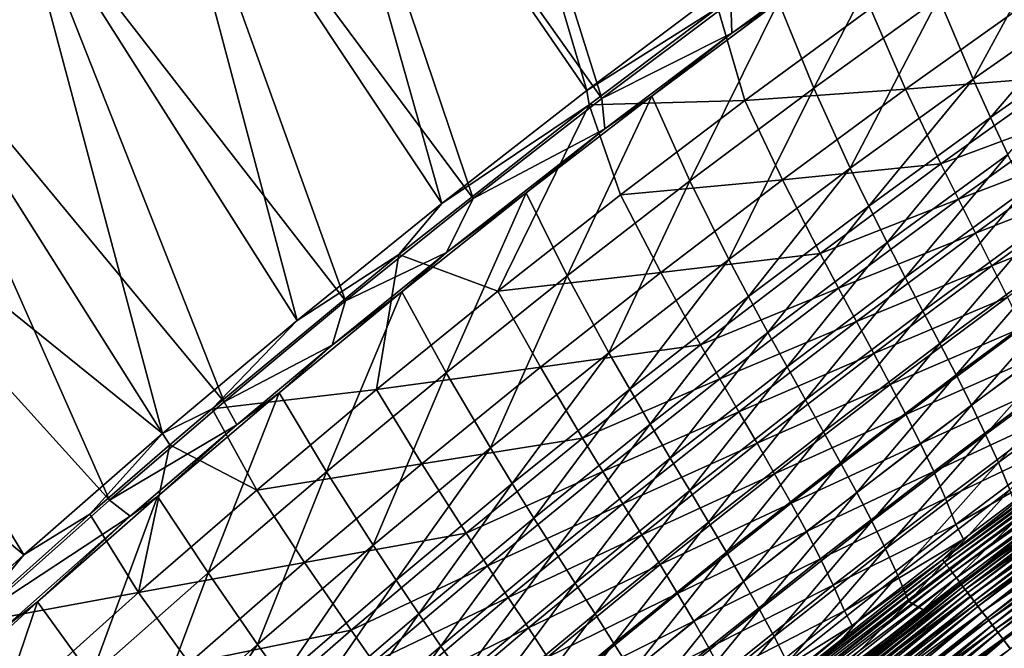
# Model space of a CAD drawing. Header units: metres. Extents: x 0 to 1400, y -1400 to 0.
# Tile 149 of 256: x 351 to 445, y -283 to -223. Entities that reach past the tile are written whole.
import ezdxf

# ---------------------------------------------------------------- set-up
doc = ezdxf.new("R2010")
doc.units = ezdxf.units.M

msp = doc.modelspace()

# ---------------------------------------------------------------- linework, layer by layer
at = {"layer": 'None'}
for points in [[(389.868927, -178.063004, -3), (405.125092, -229.643143, -32.124153), (376.485687, -188.060333, -3)], [(406.549713, -230.433655, -29.539), (390.284088, -178.718384), (376.916565, -188.705032)], [(418.276337, -219.787537, -32.124081), (405.125092, -229.643143, -32.124153), (389.868927, -178.063004, -3)], [(406.549713, -230.433655, -29.539), (418.886383, -221.191742, -29.538929), (390.284088, -178.718384)], [(376.485687, -188.060333, -3), (391.25882, -240.43689, -32.124329), (363.275513, -198.285278, -3)], [(405.125092, -229.643143, -32.124153), (391.25882, -240.43689, -32.124329), (376.485687, -188.060333, -3)], [(394.247223, -239.975235, -29.539145), (376.916565, -188.705032), (363.721893, -198.918945)], [(394.247223, -239.975235, -29.539145), (406.549713, -230.433655, -29.539), (376.916565, -188.705032)], [(363.275513, -198.285278, -3), (377.451752, -251.612366, -32.124611), (350.241486, -208.733871, -3)], [(391.25882, -240.43689, -32.124329), (377.451752, -251.612366, -32.124611), (363.275513, -198.285278, -3)], [(382.071991, -249.750107, -29.539373), (363.721893, -198.918945), (350.703094, -209.356155)], [(382.071991, -249.750107, -29.539373), (394.247223, -239.975235, -29.539145), (363.721893, -198.918945)], [(350.241486, -208.733871, -3), (364.581055, -262.43161, -32.124992), (337.386749, -219.402237, -3)], [(377.451752, -251.612366, -32.124611), (364.581055, -262.43161, -32.124992), (350.241486, -208.733871, -3)], [(370.466888, -259.386841, -29.539682), (350.703094, -209.356155), (337.863342, -220.012817)], [(370.466888, -259.386841, -29.539682), (382.071991, -249.750107, -29.539373), (350.703094, -209.356155)], [(435.685944, -212.385529, -32.367619), (423.445007, -221.180862, -32.36771), (426.804535, -229.435547, -88.086761)], [(426.804535, -229.435547, -88.086761), (438.770447, -220.792068, -88.094604), (435.685944, -212.385529, -32.367619)], [(450.859802, -212.358688, -88.101669), (438.770447, -220.792068, -88.094604), (442.034821, -228.567627, -143.929352)], [(442.034821, -228.567627, -143.929352), (453.889862, -220.25209, -143.941757), (450.859802, -212.358688, -88.101669)], [(418.97348, -224.191254, -30.962154), (426.525879, -218.668625, -30.962074), (418.886383, -221.191742, -29.538929)], [(423.445007, -221.180862, -32.36771), (426.525879, -218.668625, -30.962074), (418.97348, -224.191254, -30.962154)], [(364.581055, -262.43161, -32.124992), (324.714417, -230.286621, -3), (337.386749, -219.402237, -3)], [(359.50293, -268.789154, -29.540066), (337.863342, -220.012817), (325.205688, -230.885178)], [(359.50293, -268.789154, -29.540066), (370.466888, -259.386841, -29.539682), (337.863342, -220.012817)], [(405.125092, -229.643143, -32.124153), (418.276337, -219.787537, -32.124081), (417.65683, -221.760574, -32.845112)], [(430.306396, -237.082565, -143.915741), (438.770447, -220.792068, -88.094604), (426.804535, -229.435547, -88.086761)], [(438.770447, -220.792068, -88.094604), (430.306396, -237.082565, -143.915741), (442.034821, -228.567627, -143.929352)], [(447.479797, -221.077103, -144.376114), (435.577972, -229.537247, -144.363708), (432.227142, -221.821411, -88.54998)], [(450.659882, -228.317886, -200.266312), (435.577972, -229.537247, -144.363708), (447.479797, -221.077103, -144.376114)], [(443.692963, -232.234283, -171.877625), (453.889862, -220.25209, -143.941757), (442.034821, -228.567627, -143.929352)], [(443.692963, -232.234283, -171.877625), (455.442017, -223.970825, -171.891785), (453.889862, -220.25209, -143.941757)], [(405.125092, -229.643143, -32.124153), (417.65683, -221.760574, -32.845112), (405.335663, -231.032303, -32.845123)], [(405.335663, -231.032303, -32.845123), (417.65683, -221.760574, -32.845112), (420.220612, -230.613205, -88.542046)], [(406.549713, -230.433655, -29.539), (418.97348, -224.191254, -30.962154), (418.886383, -221.191742, -29.538929)], [(414.964905, -238.287079, -88.078094), (423.445007, -221.180862, -32.36771), (411.324646, -230.195923, -32.367607)], [(411.324646, -230.195923, -32.367607), (423.445007, -221.180862, -32.36771), (418.97348, -224.191254, -30.962154)], [(423.445007, -221.180862, -32.36771), (414.964905, -238.287079, -88.078094), (426.804535, -229.435547, -88.086761)], [(420.220612, -230.613205, -88.542046), (417.65683, -221.760574, -32.845112), (432.227142, -221.821411, -88.54998)], [(435.577972, -229.537247, -144.363708), (420.220612, -230.613205, -88.542046), (432.227142, -221.821411, -88.54998)], [(406.834717, -233.317627, -30.962219), (418.97348, -224.191254, -30.962154), (406.549713, -230.433655, -29.539)], [(418.97348, -224.191254, -30.962154), (406.834717, -233.317627, -30.962219), (411.324646, -230.195923, -32.367607)], [(445.346222, -235.761826, -199.840591), (455.442017, -223.970825, -171.891785), (443.692963, -232.234283, -171.877625)], [(442.034821, -228.567627, -143.929352), (430.306396, -237.082565, -143.915741), (432.071564, -240.692032, -171.862091)], [(432.071564, -240.692032, -171.862091), (443.692963, -232.234283, -171.877625), (442.034821, -228.567627, -143.929352)], [(435.577972, -229.537247, -144.363708), (450.659882, -228.317886, -200.266312), (438.965759, -236.671829, -200.250839)], [(438.965759, -236.671829, -200.250839), (450.659882, -228.317886, -200.266312), (452.231659, -231.731934, -228.230682)], [(426.804535, -229.435547, -88.086761), (414.964905, -238.287079, -88.078094), (418.707306, -245.79454, -143.900864)], [(418.707306, -245.79454, -143.900864), (430.306396, -237.082565, -143.915741), (426.804535, -229.435547, -88.086761)], [(420.220612, -230.613205, -88.542046), (435.577972, -229.537247, -144.363708), (423.81131, -238.195221, -144.349991)], [(423.81131, -238.195221, -144.349991), (435.577972, -229.537247, -144.363708), (438.965759, -236.671829, -200.250839)], [(351.309082, -274.013214, -32.125519), (312.2276, -241.383362, -3), (324.714417, -230.286621, -3)], [(364.581055, -262.43161, -32.124992), (351.309082, -274.013214, -32.125519), (324.714417, -230.286621, -3)], [(391.25882, -240.43689, -32.124329), (405.125092, -229.643143, -32.124153), (405.335663, -231.032303, -32.845123)], [(394.247223, -239.975235, -29.539145), (406.834717, -233.317627, -30.962219), (406.549713, -230.433655, -29.539)], [(406.834717, -233.317627, -30.962219), (399.327728, -239.428986, -32.367287), (411.324646, -230.195923, -32.367607)], [(411.324646, -230.195923, -32.367607), (399.327728, -239.428986, -32.367287), (403.254395, -247.344681, -88.068581)], [(403.254395, -247.344681, -88.068581), (414.964905, -238.287079, -88.078094), (411.324646, -230.195923, -32.367607)], [(347.248077, -279.65564, -29.540611), (359.50293, -268.789154, -29.540066), (325.205688, -230.885178)], [(391.25882, -240.43689, -32.124329), (405.335663, -231.032303, -32.845123), (387.146393, -245.322464, -32.845139)], [(387.146393, -245.322464, -32.845139), (405.335663, -231.032303, -32.845123), (396.616425, -248.811935, -88.523766)], [(405.335663, -231.032303, -32.845123), (408.349365, -239.610855, -88.533318), (396.616425, -248.811935, -88.523766)], [(408.349365, -239.610855, -88.533318), (405.335663, -231.032303, -32.845123), (420.220612, -230.613205, -88.542046)], [(408.349365, -239.610855, -88.533318), (420.220612, -230.613205, -88.542046), (423.81131, -238.195221, -144.349991)], [(433.825165, -244.166168, -199.823578), (443.692963, -232.234283, -171.877625), (432.071564, -240.692032, -171.862091)], [(433.825165, -244.166168, -199.823578), (445.346222, -235.761826, -199.840591), (443.692963, -232.234283, -171.877625)], [(440.632568, -240.037506, -228.21434), (438.965759, -236.671829, -200.250839), (452.231659, -231.731934, -228.230682)], [(440.632568, -240.037506, -228.21434), (452.231659, -231.731934, -228.230682), (453.768311, -235.01825, -256.205261)], [(391.705719, -245.138489, -30.962172), (406.834717, -233.317627, -30.962219), (394.247223, -239.975235, -29.539145)], [(399.327728, -239.428986, -32.367287), (406.834717, -233.317627, -30.962219), (391.705719, -245.138489, -30.962172)], [(442.259613, -243.277771, -256.188538), (440.632568, -240.037506, -228.21434), (453.768311, -235.01825, -256.205261)], [(455.252747, -238.184219, -284.1875), (442.259613, -243.277771, -256.188538), (453.768311, -235.01825, -256.205261)], [(435.551575, -247.510941, -227.797989), (445.346222, -235.761826, -199.840591), (433.825165, -244.166168, -199.823578)], [(435.551575, -247.510941, -227.797989), (446.977966, -239.156876, -227.815918), (445.346222, -235.761826, -199.840591)], [(420.580261, -249.341537, -171.845123), (430.306396, -237.082565, -143.915741), (418.707306, -245.79454, -143.900864)], [(430.306396, -237.082565, -143.915741), (420.580261, -249.341537, -171.845123), (432.071564, -240.692032, -171.862091)], [(423.81131, -238.195221, -144.349991), (438.965759, -236.671829, -200.250839), (427.40799, -245.213943, -200.233719)], [(427.40799, -245.213943, -200.233719), (438.965759, -236.671829, -200.250839), (440.632568, -240.037506, -228.21434)], [(407.240234, -254.701248, -143.884705), (414.964905, -238.287079, -88.078094), (403.254395, -247.344681, -88.068581)], [(414.964905, -238.287079, -88.078094), (407.240234, -254.701248, -143.884705), (418.707306, -245.79454, -143.900864)], [(408.349365, -239.610855, -88.533318), (423.81131, -238.195221, -144.349991), (412.182739, -247.048309, -144.334915)], [(412.182739, -247.048309, -144.334915), (423.81131, -238.195221, -144.349991), (427.40799, -245.213943, -200.233719)], [(455.252747, -238.184219, -284.1875), (443.830597, -246.399323, -284.170929), (442.259613, -243.277771, -256.188538)], [(455.252747, -238.184219, -284.1875), (456.667786, -241.237122, -312.172607), (443.830597, -246.399323, -284.170929)], [(391.676086, -256.606415, -88.058197), (399.327728, -239.428986, -32.367287), (387.457336, -248.878372, -32.366722)], [(387.457336, -248.878372, -32.366722), (399.327728, -239.428986, -32.367287), (391.705719, -245.138489, -30.962172)], [(399.327728, -239.428986, -32.367287), (391.676086, -256.606415, -88.058197), (403.254395, -247.344681, -88.068581)], [(396.616425, -248.811935, -88.523766), (408.349365, -239.610855, -88.533318), (412.182739, -247.048309, -144.334915)], [(437.235168, -250.7323, -255.782822), (446.977966, -239.156876, -227.815918), (435.551575, -247.510941, -227.797989)], [(437.235168, -250.7323, -255.782822), (448.571594, -242.426102, -255.801071), (446.977966, -239.156876, -227.815918)], [(377.451752, -251.612366, -32.124611), (391.25882, -240.43689, -32.124329), (387.146393, -245.322464, -32.845139)], [(382.071991, -249.750107, -29.539373), (391.705719, -245.138489, -30.962172), (394.247223, -239.975235, -29.539145)], [(432.071564, -240.692032, -171.862091), (420.580261, -249.341537, -171.845123), (422.434723, -252.757156, -199.805038)], [(422.434723, -252.757156, -199.805038), (433.825165, -244.166168, -199.823578), (432.071564, -240.692032, -171.862091)], [(429.170135, -248.526749, -228.196259), (427.40799, -245.213943, -200.233719), (440.632568, -240.037506, -228.21434)], [(429.170135, -248.526749, -228.196259), (440.632568, -240.037506, -228.21434), (442.259613, -243.277771, -256.188538)], [(351.309082, -274.013214, -32.125519), (337.305481, -286.72464, -32.126244), (312.2276, -241.383362, -3)], [(456.667786, -241.237122, -312.172607), (445.329224, -249.408798, -312.156647), (443.830597, -246.399323, -284.170929)], [(438.860321, -253.836212, -283.77536), (448.571594, -242.426102, -255.801071), (437.235168, -250.7323, -255.782822)], [(438.860321, -253.836212, -283.77536), (450.110565, -245.576141, -283.793427), (448.571594, -242.426102, -255.801071)], [(430.887695, -251.716583, -256.170044), (429.170135, -248.526749, -228.196259), (442.259613, -243.277771, -256.188538)], [(443.830597, -246.399323, -284.170929), (430.887695, -251.716583, -256.170044), (442.259613, -243.277771, -256.188538)], [(424.256104, -256.046661, -227.778458), (433.825165, -244.166168, -199.823578), (422.434723, -252.757156, -199.805038)], [(424.256104, -256.046661, -227.778458), (435.551575, -247.510941, -227.797989), (433.825165, -244.166168, -199.823578)], [(377.451752, -251.612366, -32.124611), (387.146393, -245.322464, -32.845139), (369.31781, -260.06012, -32.845161)], [(369.31781, -260.06012, -32.845161), (387.146393, -245.322464, -32.845139), (385.024902, -258.213989, -88.513382)], [(380.786407, -253.990204, -30.962036), (391.705719, -245.138489, -30.962172), (382.071991, -249.750107, -29.539373)], [(391.705719, -245.138489, -30.962172), (380.786407, -253.990204, -30.962036), (387.457336, -248.878372, -32.366722)], [(387.146393, -245.322464, -32.845139), (396.616425, -248.811935, -88.523766), (385.024902, -258.213989, -88.513382)], [(412.182739, -247.048309, -144.334915), (427.40799, -245.213943, -200.233719), (415.989349, -253.941299, -200.21489)], [(415.989349, -253.941299, -200.21489), (427.40799, -245.213943, -200.233719), (429.170135, -248.526749, -228.196259)], [(440.411407, -256.828674, -311.773041), (450.110565, -245.576141, -283.793427), (438.860321, -253.836212, -283.77536)], [(440.411407, -256.828674, -311.773041), (451.578308, -248.613708, -311.790375), (450.110565, -245.576141, -283.793427)], [(418.707306, -245.79454, -143.900864), (407.240234, -254.701248, -143.884705), (409.221649, -258.180359, -171.826721)], [(409.221649, -258.180359, -171.826721), (420.580261, -249.341537, -171.845123), (418.707306, -245.79454, -143.900864)], [(443.830597, -246.399323, -284.170929), (432.54538, -254.789505, -284.152557), (430.887695, -251.716583, -256.170044)], [(443.830597, -246.399323, -284.170929), (445.329224, -249.408798, -312.156647), (432.54538, -254.789505, -284.152557)], [(403.254395, -247.344681, -88.068581), (391.676086, -256.606415, -88.058197), (395.908051, -263.800446, -143.867218)], [(395.908051, -263.800446, -143.867218), (407.240234, -254.701248, -143.884705), (403.254395, -247.344681, -88.068581)], [(396.616425, -248.811935, -88.523766), (412.182739, -247.048309, -144.334915), (400.695221, -256.093811, -144.318436)], [(400.695221, -256.093811, -144.318436), (412.182739, -247.048309, -144.334915), (415.989349, -253.941299, -200.21489)], [(426.029846, -259.215363, -255.762924), (435.551575, -247.510941, -227.797989), (424.256104, -256.046661, -227.778458)], [(426.029846, -259.215363, -255.762924), (437.235168, -250.7323, -255.782822), (435.551575, -247.510941, -227.797989)], [(380.786407, -253.990204, -30.962036), (375.716583, -258.54245, -32.365887), (387.457336, -248.878372, -32.366722)], [(387.457336, -248.878372, -32.366722), (375.716583, -258.54245, -32.365887), (380.233124, -266.070374, -88.046898)], [(380.233124, -266.070374, -88.046898), (391.676086, -256.606415, -88.058197), (387.457336, -248.878372, -32.366722)], [(385.024902, -258.213989, -88.513382), (396.616425, -248.811935, -88.523766), (400.695221, -256.093811, -144.318436)], [(411.177307, -261.532135, -199.784927), (420.580261, -249.341537, -171.845123), (409.221649, -258.180359, -171.826721)], [(420.580261, -249.341537, -171.845123), (411.177307, -261.532135, -199.784927), (422.434723, -252.757156, -199.805038)], [(417.846893, -257.196564, -228.176407), (415.989349, -253.941299, -200.21489), (429.170135, -248.526749, -228.196259)], [(417.846893, -257.196564, -228.176407), (429.170135, -248.526749, -228.196259), (430.887695, -251.716583, -256.170044)], [(441.872864, -259.71579, -339.773346), (451.578308, -248.613708, -311.790375), (440.411407, -256.828674, -311.773041)], [(441.872864, -259.71579, -339.773346), (452.958344, -251.545578, -339.789429), (451.578308, -248.613708, -311.790375)], [(370.466888, -259.386841, -29.539682), (380.786407, -253.990204, -30.962036), (382.071991, -249.750107, -29.539373)], [(445.329224, -249.408798, -312.156647), (434.12793, -257.751465, -312.138977), (432.54538, -254.789505, -284.152557)], [(445.329224, -249.408798, -312.156647), (446.739258, -252.312805, -340.14035), (434.12793, -257.751465, -312.138977)], [(427.741364, -262.268463, -283.755676), (437.235168, -250.7323, -255.782822), (426.029846, -259.215363, -255.762924)], [(427.741364, -262.268463, -283.755676), (438.860321, -253.836212, -283.77536), (437.235168, -250.7323, -255.782822)], [(364.581055, -262.43161, -32.124992), (377.451752, -251.612366, -32.124611), (369.31781, -260.06012, -32.845161)], [(419.654999, -260.331482, -256.149719), (417.846893, -257.196564, -228.176407), (430.887695, -251.716583, -256.170044)], [(432.54538, -254.789505, -284.152557), (419.654999, -260.331482, -256.149719), (430.887695, -251.716583, -256.170044)], [(443.229218, -262.503723, -367.77478), (452.958344, -251.545578, -339.789429), (441.872864, -259.71579, -339.773346)], [(443.229218, -262.503723, -367.77478), (454.234161, -254.378586, -367.789093), (452.958344, -251.545578, -339.789429)], [(422.434723, -252.757156, -199.805038), (411.177307, -261.532135, -199.784927), (413.093781, -264.761261, -227.757294)], [(413.093781, -264.761261, -227.757294), (424.256104, -256.046661, -227.778458), (422.434723, -252.757156, -199.805038)], [(446.739258, -252.312805, -340.14035), (435.619995, -260.608398, -340.123901), (434.12793, -257.751465, -312.138977)], [(446.739258, -252.312805, -340.14035), (448.044373, -255.117966, -368.116638), (435.619995, -260.608398, -340.123901)], [(371.67511, -261.589539, -30.961853), (380.786407, -253.990204, -30.962036), (370.466888, -259.386841, -29.539682)], [(375.716583, -258.54245, -32.365887), (380.786407, -253.990204, -30.962036), (371.67511, -261.589539, -30.961853)], [(400.695221, -256.093811, -144.318436), (415.989349, -253.941299, -200.21489), (404.712555, -262.850922, -200.194336)], [(404.712555, -262.850922, -200.194336), (415.989349, -253.941299, -200.21489), (417.846893, -257.196564, -228.176407)], [(429.376068, -265.211334, -311.75412), (438.860321, -253.836212, -283.77536), (427.741364, -262.268463, -283.755676)], [(429.376068, -265.211334, -311.75412), (440.411407, -256.828674, -311.773041), (438.860321, -253.836212, -283.77536)], [(397.998474, -267.206024, -171.806824), (407.240234, -254.701248, -143.884705), (395.908051, -263.800446, -143.867218)], [(407.240234, -254.701248, -143.884705), (397.998474, -267.206024, -171.806824), (409.221649, -258.180359, -171.826721)], [(432.54538, -254.789505, -284.152557), (421.399445, -263.35141, -284.132385), (419.654999, -260.331482, -256.149719)], [(432.54538, -254.789505, -284.152557), (434.12793, -257.751465, -312.138977), (421.399445, -263.35141, -284.132385)], [(444.464966, -265.198639, -395.776611), (454.234161, -254.378586, -367.789093), (443.229218, -262.503723, -367.77478)], [(444.464966, -265.198639, -395.776611), (455.389404, -257.119659, -395.788635), (454.234161, -254.378586, -367.789093)], [(448.044373, -255.117966, -368.116638), (437.006256, -263.366241, -368.101868), (435.619995, -260.608398, -340.123901)], [(448.044373, -255.117966, -368.116638), (449.228363, -257.831116, -396.08252), (437.006256, -263.366241, -368.101868)], [(384.713654, -273.089935, -143.848389), (391.676086, -256.606415, -88.058197), (380.233124, -266.070374, -88.046898)], [(391.676086, -256.606415, -88.058197), (384.713654, -273.089935, -143.848389), (395.908051, -263.800446, -143.867218)], [(385.024902, -258.213989, -88.513382), (400.695221, -256.093811, -144.318436), (389.351715, -265.329041, -144.300537)], [(389.351715, -265.329041, -144.300537), (400.695221, -256.093811, -144.318436), (404.712555, -262.850922, -200.194336)], [(414.957642, -267.872284, -255.741348), (424.256104, -256.046661, -227.778458), (413.093781, -264.761261, -227.757294)], [(414.957642, -267.872284, -255.741348), (426.029846, -259.215363, -255.762924), (424.256104, -256.046661, -227.778458)], [(430.919525, -268.049316, -339.755768), (440.411407, -256.828674, -311.773041), (429.376068, -265.211334, -311.75412)], [(430.919525, -268.049316, -339.755768), (441.872864, -259.71579, -339.773346), (440.411407, -256.828674, -311.773041)], [(406.665497, -266.043823, -228.154709), (404.712555, -262.850922, -200.194336), (417.846893, -257.196564, -228.176407)], [(406.665497, -266.043823, -228.154709), (417.846893, -257.196564, -228.176407), (419.654999, -260.331482, -256.149719)], [(434.12793, -257.751465, -312.138977), (423.06601, -266.261658, -312.119507), (421.399445, -263.35141, -284.132385)], [(434.12793, -257.751465, -312.138977), (435.619995, -260.608398, -340.123901), (423.06601, -266.261658, -312.119507)], [(445.564667, -267.806488, -423.774719), (455.389404, -257.119659, -395.788635), (444.464966, -265.198639, -395.776611)], [(368.928772, -275.734711, -88.034653), (375.716583, -258.54245, -32.365887), (364.108734, -268.419647, -32.364754)], [(364.108734, -268.419647, -32.364754), (375.716583, -258.54245, -32.365887), (371.67511, -261.589539, -30.961853)], [(375.716583, -258.54245, -32.365887), (368.928772, -275.734711, -88.034653), (380.233124, -266.070374, -88.046898)], [(369.31781, -260.06012, -32.845161), (385.024902, -258.213989, -88.513382), (373.577911, -267.814575, -88.502129)], [(373.577911, -267.814575, -88.502129), (385.024902, -258.213989, -88.513382), (389.351715, -265.329041, -144.300537)], [(409.221649, -258.180359, -171.826721), (397.998474, -267.206024, -171.806824), (400.05545, -270.488556, -199.763214)], [(400.05545, -270.488556, -199.763214), (411.177307, -261.532135, -199.784927), (409.221649, -258.180359, -171.826721)], [(449.228363, -257.831116, -396.08252), (438.271545, -266.031189, -396.069916), (437.006256, -263.366241, -368.101868)], [(438.271545, -266.031189, -396.069916), (449.228363, -257.831116, -396.08252), (450.275421, -260.459778, -424.044678)], [(359.50293, -268.789154, -29.540066), (371.67511, -261.589539, -30.961853), (370.466888, -259.386841, -29.539682)], [(416.755524, -270.869751, -283.734344), (426.029846, -259.215363, -255.762924), (414.957642, -267.872284, -255.741348)], [(416.755524, -270.869751, -283.734344), (427.741364, -262.268463, -283.755676), (426.029846, -259.215363, -255.762924)], [(439.127197, -274.476654, -470.480652), (451.688324, -264.574493, -468.745636), (459.893524, -259.020935, -470.494019)], [(439.127197, -274.476654, -470.480652), (459.893524, -259.020935, -470.494019), (460.053314, -259.243713, -472.231567)], [(460.053314, -259.243713, -472.231567), (439.293182, -274.694214, -472.218781), (439.127197, -274.476654, -470.480652)], [(460.260071, -259.532074, -473.957581), (439.293182, -274.694214, -472.218781), (460.053314, -259.243713, -472.231567)], [(460.260071, -259.532074, -473.957581), (439.508057, -274.975922, -473.945374), (439.293182, -274.694214, -472.218781)], [(460.513214, -259.885162, -475.667664), (439.508057, -274.975922, -473.945374), (460.260071, -259.532074, -473.957581)], [(364.581055, -262.43161, -32.124992), (369.31781, -260.06012, -32.845161), (365.282867, -263.500153, -32.845169)], [(365.282867, -263.500153, -32.845169), (369.31781, -260.06012, -32.845161), (373.577911, -267.814575, -88.502129)], [(408.563965, -269.119232, -256.127533), (406.665497, -266.043823, -228.154709), (419.654999, -260.331482, -256.149719)], [(421.399445, -263.35141, -284.132385), (408.563965, -269.119232, -256.127533), (419.654999, -260.331482, -256.149719)], [(435.619995, -260.608398, -340.123901), (424.640503, -269.067474, -340.105743), (423.06601, -266.261658, -312.119507)], [(435.619995, -260.608398, -340.123901), (437.006256, -263.366241, -368.101868), (424.640503, -269.067474, -340.105743)], [(432.357269, -270.787872, -367.759094), (441.872864, -259.71579, -339.773346), (430.919525, -268.049316, -339.755768)], [(432.357269, -270.787872, -367.759094), (443.229218, -262.503723, -367.77478), (441.872864, -259.71579, -339.773346)], [(439.401001, -268.610046, -424.034729), (438.271545, -266.031189, -396.069916), (450.275421, -260.459778, -424.044678)], [(450.275421, -260.459778, -424.044678), (451.169769, -263.011719, -452.012177), (439.401001, -268.610046, -424.034729)], [(460.513214, -259.885162, -475.667664), (439.77124, -275.320984, -475.656067), (439.508057, -274.975922, -473.945374)], [(460.812103, -260.302063, -477.357452), (439.77124, -275.320984, -475.656067), (460.513214, -259.885162, -475.667664)], [(460.812103, -260.302063, -477.357452), (440.082062, -275.728546, -477.346466), (439.77124, -275.320984, -475.656067)], [(440.082062, -275.728546, -477.346466), (460.812103, -260.302063, -477.357452), (461.156097, -260.781921, -479.022614)], [(361.496155, -270.316864, -30.961563), (371.67511, -261.589539, -30.961853), (359.50293, -268.789154, -29.540066)], [(371.67511, -261.589539, -30.961853), (361.496155, -270.316864, -30.961563), (364.108734, -268.419647, -32.364754)], [(402.066895, -273.651978, -227.734451), (411.177307, -261.532135, -199.784927), (400.05545, -270.488556, -199.763214)], [(411.177307, -261.532135, -199.784927), (402.066895, -273.651978, -227.734451), (413.093781, -264.761261, -227.757294)], [(461.156097, -260.781921, -479.022614), (440.43985, -276.197754, -479.012238), (440.082062, -275.728546, -477.346466)], [(461.544617, -261.323914, -480.658752), (440.43985, -276.197754, -479.012238), (461.156097, -260.781921, -479.022614)], [(461.544617, -261.323914, -480.658752), (440.843994, -276.727722, -480.649017), (440.43985, -276.197754, -479.012238)], [(461.97699, -261.927124, -482.261536), (440.843994, -276.727722, -480.649017), (461.544617, -261.323914, -480.658752)], [(461.587708, -261.465942, -470.097321), (447.402618, -271.503632, -468.48407), (440.918243, -276.851013, -470.085052)], [(440.918243, -276.851013, -470.085052), (441.071136, -277.051361, -471.686035), (461.587708, -261.465942, -470.097321)], [(461.587708, -261.465942, -470.097321), (441.071136, -277.051361, -471.686035), (461.734894, -261.671143, -471.697815)], [(351.309082, -274.013214, -32.125519), (364.581055, -262.43161, -32.124992), (357.635986, -270.129089, -32.845177)], [(357.635986, -270.129089, -32.845177), (364.581055, -262.43161, -32.124992), (365.282867, -263.500153, -32.845169)], [(418.47403, -273.758301, -311.733612), (427.741364, -262.268463, -283.755676), (416.755524, -270.869751, -283.734344)], [(418.47403, -273.758301, -311.733612), (429.376068, -265.211334, -311.75412), (427.741364, -262.268463, -283.755676)], [(433.674866, -273.432556, -395.763397), (443.229218, -262.503723, -367.77478), (432.357269, -270.787872, -367.759094)], [(433.674866, -273.432556, -395.763397), (444.464966, -265.198639, -395.776611), (443.229218, -262.503723, -367.77478)], [(461.97699, -261.927124, -482.261536), (441.293793, -277.317627, -482.252441), (440.843994, -276.727722, -480.649017)], [(441.071136, -277.051361, -471.686035), (441.269073, -277.310852, -473.276398), (461.734894, -261.671143, -471.697815)], [(461.734894, -261.671143, -471.697815), (441.269073, -277.310852, -473.276398), (461.925385, -261.936737, -473.287628)], [(461.925385, -261.936737, -473.287628), (441.269073, -277.310852, -473.276398), (441.511475, -277.628693, -474.852112)], [(462.452484, -262.590515, -483.826843), (441.293793, -277.317627, -482.252441), (461.97699, -261.927124, -482.261536)], [(461.925385, -261.936737, -473.287628), (441.511475, -277.628693, -474.852112), (462.158539, -262.261932, -474.862762)], [(462.158539, -262.261932, -474.862762), (441.511475, -277.628693, -474.852112), (441.79776, -278.004089, -476.409149)], [(462.158539, -262.261932, -474.862762), (441.79776, -278.004089, -476.409149), (462.433868, -262.645905, -476.41922)], [(389.351715, -265.329041, -144.300537), (404.712555, -262.850922, -200.194336), (393.580322, -271.93985, -200.171982)], [(393.580322, -271.93985, -200.171982), (404.712555, -262.850922, -200.194336), (406.665497, -266.043823, -228.154709)], [(421.399445, -263.35141, -284.132385), (410.394989, -272.081757, -284.110291), (408.563965, -269.119232, -256.127533)], [(421.399445, -263.35141, -284.132385), (423.06601, -266.261658, -312.119507), (410.394989, -272.081757, -284.110291)], [(437.006256, -263.366241, -368.101868), (426.108704, -271.774078, -368.085632), (424.640503, -269.067474, -340.105743)], [(437.006256, -263.366241, -368.101868), (438.271545, -266.031189, -396.069916), (426.108704, -271.774078, -368.085632)], [(451.169769, -263.011719, -452.012177), (440.379913, -271.109894, -452.005432), (439.401001, -268.610046, -424.034729)], [(440.379913, -271.109894, -452.005432), (451.169769, -263.011719, -452.012177), (451.688324, -264.574493, -468.745636)], [(462.452484, -262.590515, -483.826843), (441.788513, -277.966461, -483.81839), (441.293793, -277.317627, -482.252441)], [(462.969879, -263.312378, -485.351563), (441.788513, -277.966461, -483.81839), (462.452484, -262.590515, -483.826843)], [(462.969879, -263.312378, -485.351563), (442.326874, -278.672546, -485.343719), (441.788513, -277.966461, -483.81839)], [(462.433868, -262.645905, -476.41922), (441.79776, -278.004089, -476.409149), (442.127319, -278.436249, -477.943481)], [(442.127319, -278.436249, -477.943481), (462.750763, -263.087891, -477.953003), (462.433868, -262.645905, -476.41922)], [(442.499573, -278.924408, -479.451111), (462.750763, -263.087891, -477.953003), (442.127319, -278.436249, -477.943481)], [(463.527832, -264.09082, -486.832794), (442.326874, -278.672546, -485.343719), (462.969879, -263.312378, -485.351563)], [(462.750763, -263.087891, -477.953003), (442.499573, -278.924408, -479.451111), (463.108612, -263.587097, -479.460022)], [(357.635986, -270.129089, -32.845177), (365.282867, -263.500153, -32.845169), (362.278534, -277.611267, -88.489983)], [(365.282867, -263.500153, -32.845169), (373.577911, -267.814575, -88.502129), (362.278534, -277.611267, -88.489983)], [(395.908051, -263.800446, -143.867218), (384.713654, -273.089935, -143.848389), (386.913452, -276.416229, -171.7854)], [(386.913452, -276.416229, -171.7854), (397.998474, -267.206024, -171.806824), (395.908051, -263.800446, -143.867218)], [(463.527832, -264.09082, -486.832794), (442.907471, -279.43399, -486.825592), (442.326874, -278.672546, -485.343719)], [(463.108612, -263.587097, -479.460022), (442.499573, -278.924408, -479.451111), (442.91391, -279.467773, -480.928009)], [(464.124939, -264.923981, -488.2677), (442.907471, -279.43399, -486.825592), (463.527832, -264.09082, -486.832794)], [(463.506897, -264.14267, -480.93634), (463.108612, -263.587097, -479.460022), (442.91391, -279.467773, -480.928009)], [(442.91391, -279.467773, -480.928009), (443.369598, -280.06543, -482.370392), (463.506897, -264.14267, -480.93634)], [(443.369598, -280.06543, -482.370392), (463.944916, -264.753723, -482.378143), (463.506897, -264.14267, -480.93634)], [(373.577911, -267.814575, -88.502129), (389.351715, -265.329041, -144.300537), (378.155212, -274.751282, -144.281158)], [(378.155212, -274.751282, -144.281158), (389.351715, -265.329041, -144.300537), (393.580322, -271.93985, -200.171982)], [(413.093781, -264.761261, -227.757294), (402.066895, -273.651978, -227.734451), (404.020691, -276.700165, -255.718079)], [(404.020691, -276.700165, -255.718079), (414.957642, -267.872284, -255.741348), (413.093781, -264.761261, -227.757294)], [(420.099854, -276.542603, -339.736664), (429.376068, -265.211334, -311.75412), (418.47403, -273.758301, -311.733612)], [(420.099854, -276.542603, -339.736664), (430.919525, -268.049316, -339.755768), (429.376068, -265.211334, -311.75412)], [(434.857941, -275.988556, -423.764465), (444.464966, -265.198639, -395.776611), (433.674866, -273.432556, -395.763397)], [(434.857941, -275.988556, -423.764465), (445.564667, -267.806488, -423.774719), (444.464966, -265.198639, -395.776611)], [(441.135437, -272.504303, -468.739349), (451.688324, -264.574493, -468.745636), (439.127197, -274.476654, -470.480652)], [(441.135437, -272.504303, -468.739349), (440.379913, -271.109894, -452.005432), (451.688324, -264.574493, -468.745636)], [(464.124939, -264.923981, -488.2677), (443.528839, -280.248993, -488.261078), (442.907471, -279.43399, -486.825592)], [(463.944916, -264.753723, -482.378143), (443.369598, -280.06543, -482.370392), (443.865509, -280.71579, -483.77536)], [(464.759918, -265.809906, -489.653381), (443.528839, -280.248993, -488.261078), (464.124939, -264.923981, -488.2677)], [(464.421509, -265.41861, -483.782532), (463.944916, -264.753723, -482.378143), (443.865509, -280.71579, -483.77536)], [(380.233124, -266.070374, -88.046898), (368.928772, -275.734711, -88.034653), (373.660095, -282.567596, -143.828156)], [(373.660095, -282.567596, -143.828156), (384.713654, -273.089935, -143.848389), (380.233124, -266.070374, -88.046898)], [(395.628479, -275.065521, -228.131134), (393.580322, -271.93985, -200.171982), (406.665497, -266.043823, -228.154709)], [(395.628479, -275.065521, -228.131134), (406.665497, -266.043823, -228.154709), (408.563965, -269.119232, -256.127533)], [(423.06601, -266.261658, -312.119507), (412.145599, -274.935974, -312.098206), (410.394989, -272.081757, -284.110291)], [(423.06601, -266.261658, -312.119507), (424.640503, -269.067474, -340.105743), (412.145599, -274.935974, -312.098206)], [(438.271545, -266.031189, -396.069916), (427.456512, -274.386963, -396.056183), (426.108704, -271.774078, -368.085632)], [(427.456512, -274.386963, -396.056183), (438.271545, -266.031189, -396.069916), (439.401001, -268.610046, -424.034729)], [(464.759918, -265.809906, -489.653381), (444.189636, -281.115692, -489.647369), (443.528839, -280.248993, -488.261078)], [(464.421509, -265.41861, -483.782532), (443.865509, -280.71579, -483.77536), (444.400269, -281.417175, -485.140289)], [(465.431366, -266.746765, -490.986969), (444.189636, -281.115692, -489.647369), (464.759918, -265.809906, -489.653381)], [(464.935455, -266.13562, -485.146912), (464.421509, -265.41861, -483.782532), (444.400269, -281.417175, -485.140289)], [(444.400269, -281.417175, -485.140289), (444.972626, -282.167877, -486.462524), (464.935455, -266.13562, -485.146912)], [(444.972626, -282.167877, -486.462524), (465.485504, -266.902985, -486.468567), (464.935455, -266.13562, -485.146912)], [(389.071747, -279.623901, -199.739853), (397.998474, -267.206024, -171.806824), (386.913452, -276.416229, -171.7854)], [(397.998474, -267.206024, -171.806824), (389.071747, -279.623901, -199.739853), (400.05545, -270.488556, -199.763214)], [(465.431366, -266.746765, -490.986969), (444.888428, -282.032227, -490.981537), (444.189636, -281.115692, -489.647369)], [(466.137909, -267.732666, -492.265594), (444.888428, -282.032227, -490.981537), (465.431366, -266.746765, -490.986969)], [(444.972626, -282.167877, -486.462524), (445.581299, -282.966187, -487.73938), (465.485504, -266.902985, -486.468567)], [(362.278534, -277.611267, -88.489983), (373.577911, -267.814575, -88.502129), (378.155212, -274.751282, -144.281158)], [(405.904755, -279.636993, -283.711273), (414.957642, -267.872284, -255.741348), (404.020691, -276.700165, -255.718079)], [(405.904755, -279.636993, -283.711273), (416.755524, -270.869751, -283.734344), (414.957642, -267.872284, -255.741348)], [(421.61972, -279.227448, -367.742004), (430.919525, -268.049316, -339.755768), (420.099854, -276.542603, -339.736664)], [(421.61972, -279.227448, -367.742004), (432.357269, -270.787872, -367.759094), (430.919525, -268.049316, -339.755768)], [(435.891907, -278.460785, -451.754364), (445.564667, -267.806488, -423.774719), (434.857941, -275.988556, -423.764465)], [(435.891907, -278.460785, -451.754364), (446.512726, -270.332855, -451.761139), (445.564667, -267.806488, -423.774719)], [(466.137909, -267.732666, -492.265594), (445.623779, -282.996735, -492.260712), (444.888428, -282.032227, -490.981537)], [(347.248077, -279.65564, -29.540611), (361.496155, -270.316864, -30.961563), (359.50293, -268.789154, -29.540066)], [(361.496155, -270.316864, -30.961563), (352.637177, -278.508362, -32.363293), (364.108734, -268.419647, -32.364754)], [(364.108734, -268.419647, -32.364754), (352.637177, -278.508362, -32.363293), (357.766357, -285.597595, -88.021439)], [(357.766357, -285.597595, -88.021439), (368.928772, -275.734711, -88.034653), (364.108734, -268.419647, -32.364754)], [(397.617035, -278.07663, -256.103394), (395.628479, -275.065521, -228.131134), (408.563965, -269.119232, -256.127533)], [(410.394989, -272.081757, -284.110291), (397.617035, -278.07663, -256.103394), (408.563965, -269.119232, -256.127533)], [(424.640503, -269.067474, -340.105743), (413.802795, -277.686493, -340.085876), (412.145599, -274.935974, -312.098206)], [(424.640503, -269.067474, -340.105743), (426.108704, -271.774078, -368.085632), (413.802795, -277.686493, -340.085876)], [(428.670227, -276.912262, -424.024017), (427.456512, -274.386963, -396.056183), (439.401001, -268.610046, -424.034729)], [(439.401001, -268.610046, -424.034729), (440.379913, -271.109894, -452.005432), (428.670227, -276.912262, -424.024017)], [(345.851501, -280.633148, -32.845184), (351.309082, -274.013214, -32.125519), (357.635986, -270.129089, -32.845177)], [(357.635986, -270.129089, -32.845177), (362.278534, -277.611267, -88.489983), (345.851501, -280.633148, -32.845184)], [(349.191589, -281.214172, -30.961081), (361.496155, -270.316864, -30.961563), (347.248077, -279.65564, -29.540611)], [(352.637177, -278.508362, -32.363293), (361.496155, -270.316864, -30.961563), (349.191589, -281.214172, -30.961081)], [(400.05545, -270.488556, -199.763214), (389.071747, -279.623901, -199.739853), (391.177856, -282.716125, -227.709915)], [(391.177856, -282.716125, -227.709915), (402.066895, -273.651978, -227.734451), (400.05545, -270.488556, -199.763214)], [(407.70697, -282.4664, -311.711426), (416.755524, -270.869751, -283.734344), (405.904755, -279.636993, -283.711273)], [(407.70697, -282.4664, -311.711426), (418.47403, -273.758301, -311.733612), (416.755524, -270.869751, -283.734344)], [(423.020416, -281.817627, -395.748901), (432.357269, -270.787872, -367.759094), (421.61972, -279.227448, -367.742004)], [(423.020416, -281.817627, -395.748901), (433.674866, -273.432556, -395.763397), (432.357269, -270.787872, -367.759094)], [(437.25116, -279.264984, -468.479584), (446.512726, -270.332855, -451.761139), (435.891907, -278.460785, -451.754364)], [(437.25116, -279.264984, -468.479584), (447.402618, -271.503632, -468.48407), (446.512726, -270.332855, -451.761139)], [(378.155212, -274.751282, -144.281158), (393.580322, -271.93985, -200.171982), (382.595367, -281.205109, -200.147781)], [(382.595367, -281.205109, -200.147781), (393.580322, -271.93985, -200.171982), (395.628479, -275.065521, -228.131134)], [(426.108704, -271.774078, -368.085632), (415.353607, -280.33783, -368.067902), (413.802795, -277.686493, -340.085876)], [(426.108704, -271.774078, -368.085632), (427.456512, -274.386963, -396.056183), (415.353607, -280.33783, -368.067902)], [(440.379913, -271.109894, -452.005432), (429.736237, -279.356323, -451.998199), (428.670227, -276.912262, -424.024017)], [(429.736237, -279.356323, -451.998199), (440.379913, -271.109894, -452.005432), (441.135437, -272.504303, -468.739349)], [(447.402618, -271.503632, -468.48407), (437.25116, -279.264984, -468.479584), (440.918243, -276.851013, -470.085052)], [(410.394989, -272.081757, -284.110291), (399.534363, -280.977173, -284.086273), (397.617035, -278.07663, -256.103394)], [(410.394989, -272.081757, -284.110291), (412.145599, -274.935974, -312.098206), (399.534363, -280.977173, -284.086273)], [(430.485565, -280.759552, -468.735352), (429.736237, -279.356323, -451.998199), (441.135437, -272.504303, -468.739349)], [(430.485565, -280.759552, -468.735352), (441.135437, -272.504303, -468.739349), (439.127197, -274.476654, -470.480652)], [(375.969421, -285.808716, -171.762421), (384.713654, -273.089935, -143.848389), (373.660095, -282.567596, -143.828156)], [(384.713654, -273.089935, -143.848389), (375.969421, -285.808716, -171.762421), (386.913452, -276.416229, -171.7854)], [(393.22113, -285.696198, -255.693069), (402.066895, -273.651978, -227.734451), (391.177856, -282.716125, -227.709915)], [(402.066895, -273.651978, -227.734451), (393.22113, -285.696198, -255.693069), (404.020691, -276.700165, -255.718079)], [(409.415344, -285.192352, -339.716003), (418.47403, -273.758301, -311.733612), (407.70697, -282.4664, -311.711426)], [(409.415344, -285.192352, -339.716003), (420.099854, -276.542603, -339.736664), (418.47403, -273.758301, -311.733612)], [(424.288666, -284.317688, -423.753174), (433.674866, -273.432556, -395.763397), (423.020416, -281.817627, -395.748901)], [(424.288666, -284.317688, -423.753174), (434.857941, -275.988556, -423.764465), (433.674866, -273.432556, -395.763397)], [(337.305481, -286.72464, -32.126244), (351.309082, -274.013214, -32.125519), (345.851501, -280.633148, -32.845184)], [(362.278534, -277.611267, -88.489983), (378.155212, -274.751282, -144.281158), (367.108673, -284.357819, -144.260269)], [(367.108673, -284.357819, -144.260269), (378.155212, -274.751282, -144.281158), (382.595367, -281.205109, -200.147781)], [(427.456512, -274.386963, -396.056183), (416.785126, -282.894745, -396.04126), (415.353607, -280.33783, -368.067902)], [(416.785126, -282.894745, -396.04126), (427.456512, -274.386963, -396.056183), (428.670227, -276.912262, -424.024017)], [(439.293182, -274.694214, -472.218781), (418.787109, -290.506256, -470.474487), (439.127197, -274.476654, -470.480652)], [(439.127197, -274.476654, -470.480652), (418.787109, -290.506256, -470.474487), (430.485565, -280.759552, -468.735352)], [(439.293182, -274.694214, -472.218781), (418.959351, -290.718536, -472.212891), (418.787109, -290.506256, -470.474487)], [(439.508057, -274.975922, -473.945374), (418.959351, -290.718536, -472.212891), (439.293182, -274.694214, -472.218781)], [(384.738403, -284.258484, -228.105606), (382.595367, -281.205109, -200.147781), (395.628479, -275.065521, -228.131134)], [(384.738403, -284.258484, -228.105606), (395.628479, -275.065521, -228.131134), (397.617035, -278.07663, -256.103394)], [(412.145599, -274.935974, -312.098206), (401.368896, -283.770996, -312.075012), (399.534363, -280.977173, -284.086273)], [(412.145599, -274.935974, -312.098206), (413.802795, -277.686493, -340.085876), (401.368896, -283.770996, -312.075012)], [(439.508057, -274.975922, -473.945374), (419.182434, -290.9935, -473.939758), (418.959351, -290.718536, -472.212891)], [(439.77124, -275.320984, -475.656067), (419.182434, -290.9935, -473.939758), (439.508057, -274.975922, -473.945374)], [(439.77124, -275.320984, -475.656067), (419.455719, -291.330322, -475.650696), (419.182434, -290.9935, -473.939758)], [(440.082062, -275.728546, -477.346466), (419.455719, -291.330322, -475.650696), (439.77124, -275.320984, -475.656067)], [(362.750458, -292.231293, -143.806503), (368.928772, -275.734711, -88.034653), (357.766357, -285.597595, -88.021439)], [(368.928772, -275.734711, -88.034653), (362.750458, -292.231293, -143.806503), (373.660095, -282.567596, -143.828156)], [(386.913452, -276.416229, -171.7854), (375.969421, -285.808716, -171.762421), (378.228729, -288.93573, -199.714844)], [(378.228729, -288.93573, -199.714844), (389.071747, -279.623901, -199.739853), (386.913452, -276.416229, -171.7854)], [(411.017944, -287.818939, -367.72348), (420.099854, -276.542603, -339.736664), (409.415344, -285.192352, -339.716003)], [(411.017944, -287.818939, -367.72348), (421.61972, -279.227448, -367.742004), (420.099854, -276.542603, -339.736664)], [(440.082062, -275.728546, -477.346466), (419.778473, -291.72821, -477.3414), (419.455719, -291.330322, -475.650696)], [(440.43985, -276.197754, -479.012238), (419.778473, -291.72821, -477.3414), (440.082062, -275.728546, -477.346466)], [(440.43985, -276.197754, -479.012238), (420.150085, -292.186279, -479.007477), (419.778473, -291.72821, -477.3414)], [(440.843994, -276.727722, -480.649017), (420.150085, -292.186279, -479.007477), (440.43985, -276.197754, -479.012238)], [(425.411102, -286.731873, -451.746796), (434.857941, -275.988556, -423.764465), (424.288666, -284.317688, -423.753174)], [(425.411102, -286.731873, -451.746796), (435.891907, -278.460785, -451.754364), (434.857941, -275.988556, -423.764465)], [(404.020691, -276.700165, -255.718079), (393.22113, -285.696198, -255.693069), (395.190918, -288.56723, -283.686493)], [(395.190918, -288.56723, -283.686493), (405.904755, -279.636993, -283.711273), (404.020691, -276.700165, -255.718079)], [(418.0849, -285.36264, -424.012451), (416.785126, -282.894745, -396.04126), (428.670227, -276.912262, -424.024017)], [(428.670227, -276.912262, -424.024017), (429.736237, -279.356323, -451.998199), (418.0849, -285.36264, -424.012451)], [(440.843994, -276.727722, -480.649017), (420.569824, -292.703735, -480.644531), (420.150085, -292.186279, -479.007477)], [(441.293793, -277.317627, -482.252441), (420.569824, -292.703735, -480.644531), (440.843994, -276.727722, -480.649017)], [(441.293793, -277.317627, -482.252441), (421.037079, -293.279724, -482.24823), (420.569824, -292.703735, -480.644531)], [(440.918243, -276.851013, -470.085052), (426.960846, -287.372162, -468.477203), (420.67276, -292.806, -470.079376)], [(420.67276, -292.806, -470.079376), (420.83139, -293.001526, -471.680603), (440.918243, -276.851013, -470.085052)], [(420.83139, -293.001526, -471.680603), (441.071136, -277.051361, -471.686035), (440.918243, -276.851013, -470.085052)], [(420.83139, -293.001526, -471.680603), (421.036896, -293.254791, -473.27121), (441.071136, -277.051361, -471.686035)], [(421.036896, -293.254791, -473.27121), (441.269073, -277.310852, -473.276398), (441.071136, -277.051361, -471.686035)], [(441.269073, -277.310852, -473.276398), (421.036896, -293.254791, -473.27121), (421.288574, -293.565063, -474.847168)], [(441.788513, -277.966461, -483.81839), (421.037079, -293.279724, -482.24823), (441.293793, -277.317627, -482.252441)], [(441.269073, -277.310852, -473.276398), (421.288574, -293.565063, -474.847168), (441.511475, -277.628693, -474.852112)], [(440.918243, -276.851013, -470.085052), (437.25116, -279.264984, -468.479584), (426.960846, -287.372162, -468.477203)], [(346.749634, -295.657135, -88.00721), (352.637177, -278.508362, -32.363293), (341.305573, -288.806946, -32.361473)], [(341.305573, -288.806946, -32.361473), (352.637177, -278.508362, -32.363293), (349.191589, -281.214172, -30.961081)], [(362.278534, -277.611267, -88.489983), (351.129822, -287.601593, -88.476936), (345.851501, -280.633148, -32.845184)], [(352.637177, -278.508362, -32.363293), (346.749634, -295.657135, -88.00721), (357.766357, -285.597595, -88.021439)], [(351.129822, -287.601593, -88.476936), (362.278534, -277.611267, -88.489983), (367.108673, -284.357819, -144.260269)], [(386.816589, -287.2005, -256.07724), (384.738403, -284.258484, -228.105606), (397.617035, -278.07663, -256.103394)], [(399.534363, -280.977173, -284.086273), (386.816589, -287.2005, -256.07724), (397.617035, -278.07663, -256.103394)], [(413.802795, -277.686493, -340.085876), (403.108948, -286.461914, -340.06424), (401.368896, -283.770996, -312.075012)], [(413.802795, -277.686493, -340.085876), (415.353607, -280.33783, -368.067902), (403.108948, -286.461914, -340.06424)], [(441.788513, -277.966461, -483.81839), (421.550964, -293.9133, -483.814453), (421.037079, -293.279724, -482.24823)], [(441.511475, -277.628693, -474.852112), (421.288574, -293.565063, -474.847168), (421.585876, -293.931549, -476.40448)], [(442.326874, -278.672546, -485.343719), (421.550964, -293.9133, -483.814453), (441.788513, -277.966461, -483.81839)], [(441.511475, -277.628693, -474.852112), (421.585876, -293.931549, -476.40448), (441.79776, -278.004089, -476.409149)], [(441.79776, -278.004089, -476.409149), (421.585876, -293.931549, -476.40448), (421.928131, -294.353485, -477.939087)], [(441.79776, -278.004089, -476.409149), (421.928131, -294.353485, -477.939087), (442.127319, -278.436249, -477.943481)], [(442.127319, -278.436249, -477.943481), (421.928131, -294.353485, -477.939087), (422.314758, -294.830139, -479.446991)], [(422.314758, -294.830139, -479.446991), (442.499573, -278.924408, -479.451111), (442.127319, -278.436249, -477.943481)], [(426.960846, -287.372162, -468.477203), (435.891907, -278.460785, -451.754364), (425.411102, -286.731873, -451.746796)], [(426.960846, -287.372162, -468.477203), (437.25116, -279.264984, -468.479584), (435.891907, -278.460785, -451.754364)], [(412.502838, -290.35025, -395.733124), (421.61972, -279.227448, -367.742004), (411.017944, -287.818939, -367.72348)], [(412.502838, -290.35025, -395.733124), (423.020416, -281.817627, -395.748901), (421.61972, -279.227448, -367.742004)], [(429.736237, -279.356323, -451.998199), (419.24057, -287.747162, -451.990479), (418.0849, -285.36264, -424.012451)], [(419.24057, -287.747162, -451.990479), (429.736237, -279.356323, -451.998199), (430.485565, -280.759552, -468.735352)], [(442.326874, -278.672546, -485.343719), (422.110229, -294.602753, -485.340088), (421.550964, -293.9133, -483.814453)], [(442.907471, -279.43399, -486.825592), (422.110229, -294.602753, -485.340088), (442.326874, -278.672546, -485.343719)], [(442.907471, -279.43399, -486.825592), (422.713348, -295.346344, -486.822235), (422.110229, -294.602753, -485.340088)], [(442.499573, -278.924408, -479.451111), (422.314758, -294.830139, -479.446991), (422.745117, -295.360687, -480.924133)], [(443.528839, -280.248993, -488.261078), (422.713348, -295.346344, -486.822235), (442.907471, -279.43399, -486.825592)], [(442.91391, -279.467773, -480.928009), (442.499573, -278.924408, -479.451111), (422.745117, -295.360687, -480.924133)], [(422.745117, -295.360687, -480.924133), (423.218445, -295.944275, -482.366791), (442.91391, -279.467773, -480.928009)], [(423.218445, -295.944275, -482.366791), (443.369598, -280.06543, -482.370392), (442.91391, -279.467773, -480.928009)], [(380.428986, -291.951202, -227.683624), (389.071747, -279.623901, -199.739853), (378.228729, -288.93573, -199.714844)], [(389.071747, -279.623901, -199.739853), (380.428986, -291.951202, -227.683624), (391.177856, -282.716125, -227.709915)], [(397.076569, -291.332489, -311.687561), (405.904755, -279.636993, -283.711273), (395.190918, -288.56723, -283.686493)], [(397.076569, -291.332489, -311.687561), (407.70697, -282.4664, -311.711426), (405.904755, -279.636993, -283.711273)], [(415.353607, -280.33783, -368.067902), (404.742889, -289.053833, -368.048615), (403.108948, -286.461914, -340.06424)], [(415.353607, -280.33783, -368.067902), (416.785126, -282.894745, -396.04126), (404.742889, -289.053833, -368.048615)], [(443.528839, -280.248993, -488.261078), (423.358887, -296.142212, -488.257996), (422.713348, -295.346344, -486.822235)], [(443.369598, -280.06543, -482.370392), (423.218445, -295.944275, -482.366791), (423.733551, -296.579376, -483.772034)], [(444.189636, -281.115692, -489.647369), (423.358887, -296.142212, -488.257996), (443.528839, -280.248993, -488.261078)], [(443.865509, -280.71579, -483.77536), (443.369598, -280.06543, -482.370392), (423.733551, -296.579376, -483.772034)], [(345.851501, -280.633148, -32.845184), (351.129822, -287.601593, -88.476936), (340.134949, -297.783112, -88.462944)], [(371.760406, -290.643768, -200.121689), (367.108673, -284.357819, -144.260269), (382.595367, -281.205109, -200.147781)], [(371.760406, -290.643768, -200.121689), (382.595367, -281.205109, -200.147781), (384.738403, -284.258484, -228.105606)], [(399.534363, -280.977173, -284.086273), (388.819855, -290.034363, -284.060242), (386.816589, -287.2005, -256.07724)], [(399.534363, -280.977173, -284.086273), (401.368896, -283.770996, -312.075012), (388.819855, -290.034363, -284.060242)], [(418.787109, -290.506256, -470.474487), (419.972992, -289.164459, -468.734009), (430.485565, -280.759552, -468.735352)], [(419.972992, -289.164459, -468.734009), (419.24057, -287.747162, -451.990479), (430.485565, -280.759552, -468.735352)], [(444.189636, -281.115692, -489.647369), (424.04538, -296.988556, -489.644562), (423.358887, -296.142212, -488.257996)], [(443.865509, -280.71579, -483.77536), (423.733551, -296.579376, -483.772034), (424.289093, -297.264282, -485.137207)], [(444.888428, -282.032227, -490.981537), (424.04538, -296.988556, -489.644562), (444.189636, -281.115692, -489.647369)], [(444.400269, -281.417175, -485.140289), (443.865509, -280.71579, -483.77536), (424.289093, -297.264282, -485.137207)], [(413.858063, -292.790192, -423.740784), (423.020416, -281.817627, -395.748901), (412.502838, -290.35025, -395.733124)], [(413.858063, -292.790192, -423.740784), (424.288666, -284.317688, -423.753174), (423.020416, -281.817627, -395.748901)], [(444.888428, -282.032227, -490.981537), (424.771362, -297.883606, -490.979004), (424.04538, -296.988556, -489.644562)], [(424.289093, -297.264282, -485.137207), (424.883667, -297.997406, -486.459686), (444.400269, -281.417175, -485.140289)], [(445.623779, -282.996735, -492.260712), (424.771362, -297.883606, -490.979004), (444.888428, -282.032227, -490.981537)], [(424.883667, -297.997406, -486.459686), (444.972626, -282.167877, -486.462524), (444.400269, -281.417175, -485.140289)], [(424.883667, -297.997406, -486.459686), (425.515961, -298.777008, -487.736816), (444.972626, -282.167877, -486.462524)], [(425.515961, -298.777008, -487.736816), (445.581299, -282.966187, -487.73938), (444.972626, -282.167877, -486.462524)], [(373.660095, -282.567596, -143.828156), (362.750458, -292.231293, -143.806503), (365.169281, -295.381195, -171.737854)], [(365.169281, -295.381195, -171.737854), (375.969421, -285.808716, -171.762421), (373.660095, -282.567596, -143.828156)], [(391.177856, -282.716125, -227.709915), (380.428986, -291.951202, -227.683624), (382.561066, -294.857666, -255.666275)], [(382.561066, -294.857666, -255.666275), (393.22113, -285.696198, -255.693069), (391.177856, -282.716125, -227.709915)], [(398.867554, -293.995239, -339.693726), (407.70697, -282.4664, -311.711426), (397.076569, -291.332489, -311.687561)], [(398.867554, -293.995239, -339.693726), (409.415344, -285.192352, -339.716003), (407.70697, -282.4664, -311.711426)], [(416.785126, -282.894745, -396.04126), (406.259216, -291.55072, -396.025116), (404.742889, -289.053833, -368.048615)], [(406.259216, -291.55072, -396.025116), (416.785126, -282.894745, -396.04126), (418.0849, -285.36264, -424.012451)]]:
    msp.add_3dface(points, dxfattribs=at)

doc.saveas('drawing.dxf')
